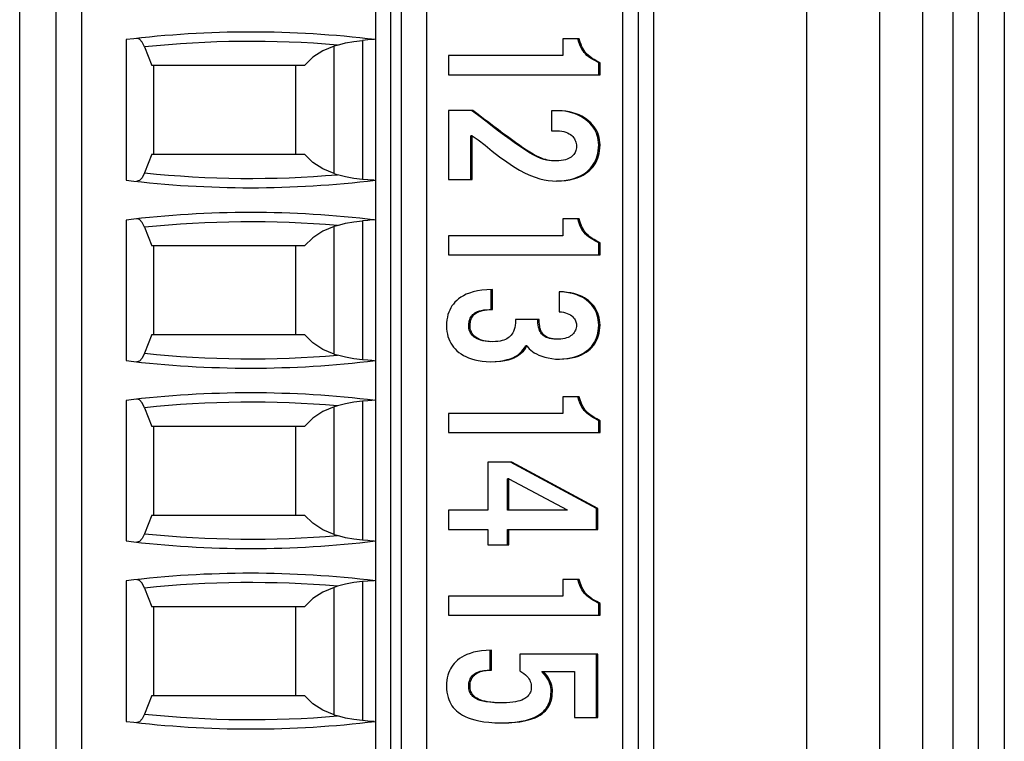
# Model space of a CAD drawing. Header units: millimetres. Extents: x 0 to 594, y 1 to 420.
# Tile 79 of 214: x 122 to 132, y 214 to 221. Entities that reach past the tile are written whole.
import ezdxf

# ---------------------------------------------------------------- set-up
doc = ezdxf.new("R2010")
doc.units = ezdxf.units.MM
doc.header["$LTSCALE"] = 32.67
for name, color, linetype in [('61753N-0_DXF_CONTINUOUS_LINE', 7, 'CONTINUOUS'), ('61758N-0_DXF_CONTINUOUS_LINE', 7, 'CONTINUOUS'), ('61787N-0_DXF_CONTINUOUS_LINE', 7, 'CONTINUOUS'), ('61852N-2_DXF_CONTINUOUS_LINE', 7, 'CONTINUOUS'), ('U2-PXC_18472DXF_CONTINUOUS_LINE', 7, 'CONTINUOUS')]:
    doc.layers.add(name, color=color, linetype=linetype)

msp = doc.modelspace()

# ---------------------------------------------------------------- linework, layer by layer
at = {"layer": '61753N-0_DXF_CONTINUOUS_LINE', "color": 9, "linetype": 'Continuous'}
msp.add_line((131.6919, 206.5187), (131.6919, 275.5187), dxfattribs=at)
at = {"layer": '61758N-0_DXF_CONTINUOUS_LINE', "color": 9, "linetype": 'Continuous'}
msp.add_line((122.3919, 204.4187), (122.3919, 264.6187), dxfattribs=at)
at = {"layer": '61758N-0_DXF_CONTINUOUS_LINE', "color": 7, "linetype": 'Continuous'}
msp.add_line((122.7419, 264.6187), (122.7419, 204.4187), dxfattribs=at)
at = {"layer": '61787N-0_DXF_CONTINUOUS_LINE', "color": 3, "linetype": 'Continuous'}
msp.add_line((131.9419, 283.7687), (131.9419, 198.2687), dxfattribs=at)
at = {"layer": '61852N-2_DXF_CONTINUOUS_LINE', "color": 9, "linetype": 'Continuous'}
for p, q in [((130.0277, 198.2687), (130.0277, 283.7687)), ((130.7348, 198.2687), (130.7348, 283.7687)), ((131.149, 283.7687), (131.149, 198.2687))]:
    msp.add_line(p, q, dxfattribs=at)
at = {"layer": '61852N-2_DXF_CONTINUOUS_LINE', "color": 7, "linetype": 'Continuous'}
msp.add_line((131.4419, 283.7687), (131.4419, 198.2687), dxfattribs=at)
at = {"layer": 'U2-PXC_18472DXF_CONTINUOUS_LINE', "color": 7, "linetype": 'Continuous'}
for p, q in [((122.9919, 240.1187), (122.9919, 208.5187)), ((125.8419, 240.1187), (125.8419, 208.5187)), ((126.3419, 208.5187), (126.3419, 240.1187)), ((128.2419, 208.5187), (128.2419, 240.1187)), ((128.5419, 208.5187), (128.5419, 240.1187)), ((123.424, 220.6255), (123.424, 219.2619)), ((127.8178, 220.6335), (127.6593, 220.6335)), ((127.6593, 220.6335), (127.6593, 220.4702)), ((123.6022, 220.5546), (123.6738, 220.3737)), ((125.474, 220.5724), (125.4419, 220.5621)), ((127.6593, 220.4702), (126.5516, 220.4702)), ((126.5516, 220.4702), (126.5516, 220.2849)), ((125.1553, 220.3737), (123.6738, 220.3737)), ((123.6919, 219.5137), (123.6919, 220.3737)), ((125.0669, 220.3737), (125.0669, 219.5137)), ((128.0205, 220.4011), (128.0076, 220.4011)), ((128.0076, 220.2849), (128.0076, 220.4011)), ((128.0205, 220.2849), (128.0205, 220.4011)), ((126.5516, 220.2849), (128.0205, 220.2849)), ((126.7863, 219.9393), (126.5516, 219.9393)), ((126.5516, 219.9393), (126.5516, 219.27)), ((127.6171, 219.9349), (127.5489, 219.9349)), ((127.5489, 219.9349), (127.5489, 219.7407)), ((126.7803, 219.6936), (126.7674, 219.6936)), ((126.7674, 219.27), (126.7674, 219.6936)), ((126.7803, 219.27), (126.7803, 219.6936)), ((127.5489, 219.7407), (127.6011, 219.7407)), ((123.6738, 219.5137), (123.6022, 219.3327)), ((123.6738, 219.5137), (125.1553, 219.5137)), ((125.4419, 219.3253), (125.474, 219.3149)), ((126.5516, 219.27), (126.7803, 219.27)), ((127.8178, 218.8864), (127.6593, 218.8864)), ((127.6593, 218.8864), (127.6593, 218.7232)), ((123.424, 218.8755), (123.424, 217.5119)), ((123.6022, 218.8046), (123.6738, 218.6237)), ((125.474, 218.8224), (125.4419, 218.8121)), ((127.6593, 218.7232), (126.5516, 218.7232)), ((126.5516, 218.7232), (126.5516, 218.5378)), ((125.1553, 218.6237), (123.6738, 218.6237)), ((123.6919, 217.7637), (123.6919, 218.6237)), ((125.0669, 218.6237), (125.0669, 217.7637)), ((128.0205, 218.654), (128.0076, 218.654)), ((128.0076, 218.5378), (128.0076, 218.654)), ((128.0205, 218.5378), (128.0205, 218.654)), ((126.5516, 218.5378), (128.0205, 218.5378)), ((126.964, 218.0069), (126.964, 218.2006)), ((126.977, 218.0069), (126.977, 218.201)), ((127.6232, 218.179), (127.6232, 217.9848)), ((127.4305, 217.9098), (127.2017, 217.9098)), ((123.6738, 217.7637), (123.6022, 217.5827)), ((123.6738, 217.7637), (125.1553, 217.7637)), ((127.3121, 217.6539), (127.2992, 217.6539)), ((125.4419, 217.5753), (125.474, 217.5649)), ((123.424, 217.1255), (123.424, 215.7619)), ((125.474, 217.0724), (125.4419, 217.0621)), ((127.8178, 217.1614), (127.6593, 217.1614)), ((127.6593, 217.1614), (127.6593, 216.9982)), ((123.6022, 217.0546), (123.6738, 216.8737)), ((127.6593, 216.9982), (126.5516, 216.9982)), ((126.5516, 216.9982), (126.5516, 216.8128)), ((128.0205, 216.929), (128.0076, 216.929)), ((128.0076, 216.8128), (128.0076, 216.929)), ((128.0205, 216.8128), (128.0205, 216.929)), ((125.1553, 216.8737), (123.6738, 216.8737)), ((123.6919, 216.0137), (123.6919, 216.8737)), ((125.0669, 216.8737), (125.0669, 216.0137)), ((126.5516, 216.8128), (128.0205, 216.8128)), ((127.1656, 216.526), (126.9328, 216.526)), ((126.9328, 216.526), (126.9328, 216.0598)), ((127.9875, 216.076), (127.1527, 216.526)), ((128.0004, 216.076), (127.1656, 216.526)), ((127.1375, 216.3643), (127.1246, 216.3643)), ((127.1246, 216.0598), (127.1246, 216.3643)), ((127.1375, 216.3643), (127.7034, 216.0627)), ((127.1375, 216.0598), (127.1375, 216.3643)), ((126.9328, 216.0598), (126.5516, 216.0598)), ((126.5516, 216.0598), (126.5516, 215.8745)), ((127.7034, 216.0598), (127.1246, 216.0598)), ((127.7034, 216.0627), (127.7034, 216.0598)), ((128.0004, 216.076), (127.9875, 216.076)), ((127.9875, 215.8745), (127.9875, 216.076)), ((128.0004, 215.8745), (128.0004, 216.076)), ((123.6738, 216.0137), (123.6022, 215.8327)), ((123.6738, 216.0137), (125.1553, 216.0137)), ((126.5516, 215.8745), (126.9328, 215.8745)), ((126.9328, 215.8745), (126.9328, 215.7259)), ((127.1246, 215.8745), (128.0004, 215.8745)), ((127.1246, 215.7259), (127.1246, 215.8745)), ((127.1375, 215.7259), (127.1375, 215.8745)), ((125.4419, 215.8253), (125.474, 215.8149)), ((126.9328, 215.7259), (127.1375, 215.7259)), ((123.424, 215.3755), (123.424, 214.0119)), ((127.8178, 215.3894), (127.6593, 215.3894)), ((127.6593, 215.3894), (127.6593, 215.2261)), ((123.6022, 215.3046), (123.6738, 215.1237)), ((125.474, 215.3224), (125.4419, 215.3121)), ((127.6593, 215.2261), (126.5516, 215.2261)), ((126.5516, 215.2261), (126.5516, 215.0408)), ((125.1553, 215.1237), (123.6738, 215.1237)), ((123.6919, 214.2637), (123.6919, 215.1237)), ((125.0669, 215.1237), (125.0669, 214.2637)), ((128.0205, 215.157), (128.0076, 215.157)), ((128.0076, 215.0408), (128.0076, 215.157)), ((128.0205, 215.0408), (128.0205, 215.157)), ((126.5516, 215.0408), (128.0205, 215.0408)), ((126.954, 214.5084), (126.954, 214.7021)), ((126.967, 214.5084), (126.967, 214.7025)), ((128.0004, 214.6628), (127.2419, 214.6628)), ((127.2419, 214.6628), (127.2419, 214.5025)), ((127.9875, 214.0495), (127.9875, 214.6628)), ((128.0004, 214.0495), (128.0004, 214.6628)), ((126.9533, 214.5085), (126.967, 214.5084)), ((127.4577, 214.4951), (127.7717, 214.4951)), ((127.7717, 214.4951), (127.7717, 214.0495)), ((123.6738, 214.2637), (123.6022, 214.0827)), ((123.6738, 214.2637), (125.1553, 214.2637)), ((125.4419, 214.0753), (125.474, 214.0649)), ((127.7717, 214.0495), (128.0004, 214.0495))]:
    msp.add_line(p, q, dxfattribs=at)
at = {"layer": 'U2-PXC_18472DXF_CONTINUOUS_LINE', "color": 9, "linetype": 'Continuous'}
for p, q in [((125.9919, 208.5187), (125.9919, 240.1187)), ((126.0919, 240.1187), (126.0919, 208.5187)), ((128.3919, 240.1187), (128.3919, 208.5187)), ((125.7169, 220.6176), (125.7169, 219.2698)), ((125.4419, 219.3253), (125.4419, 220.5621)), ((128.0205, 219.6039), (128.0076, 219.6039)), ((125.4419, 217.5753), (125.4419, 218.8121)), ((125.7169, 218.8676), (125.7169, 217.5198)), ((126.7603, 217.8495), (126.7473, 217.8495)), ((128.0205, 217.8554), (128.0076, 217.8554)), ((125.7169, 217.1176), (125.7169, 215.7698)), ((125.4419, 215.8253), (125.4419, 217.0621)), ((125.7169, 215.3676), (125.7169, 214.0198)), ((125.4419, 214.0753), (125.4419, 215.3121)), ((126.7603, 214.3569), (126.7473, 214.3569)), ((127.559, 214.3024), (127.546, 214.3024))]:
    msp.add_line(p, q, dxfattribs=at)
at = {"layer": 'U2-PXC_18472DXF_CONTINUOUS_LINE', "color": 7, "linetype": 'Continuous'}
for points in [[(123.6022, 220.5546), (123.5785, 220.6017), (123.5526, 220.6297), (123.5294, 220.6361)], [(125.474, 220.5724), (125.5505, 220.5933), (125.6317, 220.6085), (125.7169, 220.6176)], [(125.8302, 220.6264), (125.8069, 220.6261), (125.7678, 220.6221), (125.7169, 220.6176)], [(128.0076, 220.4011), (127.9772, 220.418), (127.9511, 220.4327), (127.9288, 220.4465), (127.91, 220.4598), (127.8941, 220.4728), (127.8804, 220.486), (127.868, 220.4999), (127.8565, 220.5151), (127.8456, 220.532), (127.8351, 220.5514), (127.8248, 220.5739), (127.8148, 220.6008), (127.8049, 220.6335)], [(128.0205, 220.4011), (127.9908, 220.4176), (127.965, 220.4322), (127.9418, 220.4464), (127.9221, 220.4604), (127.9055, 220.4742), (127.8909, 220.4886), (127.878, 220.5036), (127.8669, 220.5188), (127.856, 220.5364), (127.8454, 220.5568), (127.8365, 220.577), (127.8273, 220.6019), (127.8178, 220.6335)], [(125.4419, 220.5621), (125.3336, 220.517), (125.2361, 220.454), (125.1553, 220.3737)], [(127.5801, 219.448), (127.5505, 219.449), (127.5245, 219.4517), (127.5, 219.4562), (127.475, 219.4627), (127.448, 219.472), (127.4167, 219.4851), (127.3793, 219.5039), (127.3375, 219.5277), (127.2938, 219.555), (127.248, 219.5854), (127.1997, 219.619), (127.1485, 219.6556), (127.0943, 219.6954), (127.0369, 219.7382), (126.9762, 219.784), (126.9121, 219.8328), (126.8445, 219.8845), (126.7734, 219.9393)], [(127.5931, 219.448), (127.5701, 219.4486), (127.5497, 219.4502), (127.5307, 219.4527), (127.5122, 219.4563), (127.4935, 219.4611), (127.4739, 219.4672), (127.4526, 219.4752), (127.4289, 219.4855), (127.4023, 219.4986), (127.3726, 219.5147), (127.3408, 219.5335), (127.3078, 219.5543), (127.2736, 219.5768), (127.2381, 219.6011), (127.201, 219.6272), (127.1623, 219.655), (127.1218, 219.6846), (127.0796, 219.7159), (127.0356, 219.7489), (126.9897, 219.7836), (126.9418, 219.82), (126.892, 219.8581), (126.8402, 219.8978), (126.7863, 219.9393)], [(128.0205, 219.6039), (128.0196, 219.6287), (128.0168, 219.6523), (128.0123, 219.6755), (128.006, 219.6981), (127.998, 219.7198), (127.9883, 219.7408), (127.9769, 219.7609), (127.9638, 219.7804), (127.9488, 219.7993), (127.932, 219.8174), (127.9131, 219.8348), (127.8921, 219.8514), (127.8691, 219.867), (127.8439, 219.8815), (127.8171, 219.8945), (127.7879, 219.9061), (127.7564, 219.9161), (127.7237, 219.9241), (127.6899, 219.9299), (127.6543, 219.9336), (127.6171, 219.9349)], [(128.0076, 219.6039), (128.0067, 219.6283), (128.004, 219.6518), (127.9997, 219.6743), (127.9937, 219.6961), (127.9861, 219.7173), (127.9769, 219.7378), (127.9659, 219.7577), (127.9532, 219.7771), (127.9387, 219.796), (127.9222, 219.8142), (127.9037, 219.8318), (127.8831, 219.8486), (127.8602, 219.8645), (127.8351, 219.8793), (127.8077, 219.8929), (127.7781, 219.9049), (127.7464, 219.9153), (127.7129, 219.9236), (127.6778, 219.9298), (127.6414, 219.9336), (127.6171, 219.9344)], [(126.7803, 219.6936), (126.838, 219.6523), (126.9059, 219.6), (126.9757, 219.5447), (127.0471, 219.4893), (127.1159, 219.4388), (127.1805, 219.3952), (127.2404, 219.3591), (127.295, 219.3303), (127.3449, 219.3077), (127.3913, 219.2901), (127.4354, 219.2765), (127.4778, 219.2663), (127.5189, 219.2593), (127.559, 219.2552), (127.5991, 219.2539)], [(127.6011, 219.7407), (127.6264, 219.7397), (127.649, 219.737), (127.6699, 219.7327), (127.6894, 219.7268), (127.7063, 219.72), (127.7213, 219.7123), (127.7347, 219.7036), (127.7461, 219.6946), (127.7558, 219.6852), (127.7643, 219.6751), (127.7716, 219.6645), (127.7777, 219.6534), (127.7827, 219.6418), (127.7865, 219.6299), (127.7894, 219.6171), (127.7911, 219.604), (127.7917, 219.5892)], [(127.7917, 219.5892), (127.7911, 219.5755), (127.7895, 219.5631), (127.7867, 219.5511), (127.7829, 219.54), (127.7781, 219.5294), (127.7723, 219.5194), (127.7656, 219.5101), (127.7577, 219.5012), (127.7491, 219.4932), (127.7393, 219.4856), (127.728, 219.4782), (127.7146, 219.4712), (127.7008, 219.4654), (127.6847, 219.4599), (127.6655, 219.4551), (127.6447, 219.4514), (127.6211, 219.449), (127.5931, 219.448)], [(127.5991, 219.2539), (127.6475, 219.2554), (127.6905, 219.2596), (127.7286, 219.2658), (127.7648, 219.2744), (127.7998, 219.2855), (127.8302, 219.298), (127.8565, 219.3112), (127.8804, 219.3258), (127.9018, 219.3413), (127.9208, 219.3575), (127.9379, 219.3747), (127.9531, 219.3926), (127.9668, 219.4115), (127.9788, 219.4314), (127.9894, 219.4521), (127.9985, 219.4741), (128.0061, 219.4972), (128.0122, 219.5215), (128.0167, 219.5475), (128.0195, 219.5745), (128.0205, 219.6039)], [(127.5991, 219.2543), (127.6325, 219.2553), (127.6745, 219.2592), (127.7123, 219.2652), (127.7466, 219.273), (127.7776, 219.2823), (127.8058, 219.2929), (127.8314, 219.3048), (127.8546, 219.3176), (127.8757, 219.3315), (127.8949, 219.3462), (127.9123, 219.3618), (127.9282, 219.3783), (127.9425, 219.3956), (127.9554, 219.4139), (127.9669, 219.4332), (127.9771, 219.4536), (127.9859, 219.4751), (127.9934, 219.4978), (127.9993, 219.522), (128.0038, 219.5476), (128.0066, 219.5749), (128.0076, 219.6039)], [(125.4419, 219.3253), (125.3332, 219.3706), (125.2358, 219.4336), (125.1553, 219.5137)], [(123.6022, 219.3327), (123.5785, 219.2857), (123.5527, 219.2577), (123.5294, 219.2512)], [(125.7169, 219.2698), (125.6317, 219.2789), (125.5505, 219.294), (125.474, 219.3149)], [(125.8302, 219.261), (125.807, 219.2613), (125.768, 219.2652), (125.7169, 219.2698)], [(123.6022, 218.8046), (123.5785, 218.8517), (123.5526, 218.8797), (123.5294, 218.8861)], [(128.0076, 218.654), (127.9772, 218.6709), (127.9511, 218.6856), (127.9288, 218.6994), (127.91, 218.7127), (127.8941, 218.7258), (127.8804, 218.739), (127.868, 218.7529), (127.8565, 218.7681), (127.8456, 218.785), (127.8351, 218.8043), (127.8248, 218.8269), (127.8148, 218.8537), (127.8049, 218.8864)], [(128.0205, 218.654), (127.9908, 218.6705), (127.965, 218.6851), (127.9418, 218.6994), (127.9221, 218.7133), (127.9055, 218.7271), (127.8909, 218.7416), (127.878, 218.7565), (127.8669, 218.7717), (127.856, 218.7894), (127.8454, 218.8098), (127.8365, 218.8299), (127.8273, 218.8549), (127.8178, 218.8864)], [(125.4419, 218.8121), (125.3336, 218.767), (125.2361, 218.704), (125.1553, 218.6237)], [(125.474, 218.8224), (125.5505, 218.8433), (125.6317, 218.8585), (125.7169, 218.8676)], [(125.8302, 218.8764), (125.8069, 218.8761), (125.7678, 218.8721), (125.7169, 218.8676)], [(126.977, 218.201), (126.9215, 218.1993), (126.8732, 218.1948), (126.8312, 218.1881), (126.7897, 218.1785), (126.7535, 218.1671), (126.7225, 218.1547), (126.6956, 218.1413), (126.6708, 218.1265), (126.6495, 218.1113), (126.6303, 218.0951), (126.6134, 218.0783), (126.5983, 218.0607), (126.5848, 218.0421), (126.5729, 218.0226), (126.5626, 218.0021), (126.5535, 217.9802), (126.5461, 217.9574), (126.54, 217.9327), (126.5354, 217.9062), (126.5325, 217.8781), (126.5315, 217.8466)], [(128.0205, 217.8554), (128.0196, 217.8808), (128.017, 217.9049), (128.0127, 217.9285), (128.0068, 217.9508), (127.9995, 217.9721), (127.9908, 217.9923), (127.9807, 218.0115), (127.9692, 218.0298), (127.9563, 218.0473), (127.9422, 218.0636), (127.9263, 218.0794), (127.9093, 218.094), (127.8904, 218.1079), (127.8697, 218.1208), (127.8474, 218.1327), (127.8225, 218.1438), (127.7961, 218.1534), (127.7662, 218.162), (127.7368, 218.1685), (127.7035, 218.1738), (127.6658, 218.1775), (127.6232, 218.179)], [(128.0076, 217.8554), (128.0066, 217.8812), (128.0039, 217.906), (127.9995, 217.9296), (127.9935, 217.9521), (127.986, 217.9736), (127.977, 217.9941), (127.9665, 218.0136), (127.9546, 218.0323), (127.9411, 218.0501), (127.926, 218.067), (127.9093, 218.0831), (127.8908, 218.0982), (127.8704, 218.1125), (127.8479, 218.1258), (127.8232, 218.138), (127.7958, 218.149), (127.7657, 218.1587), (127.7324, 218.1668), (127.6957, 218.1731), (127.6551, 218.1773), (127.6232, 218.1785)], [(126.7473, 217.8495), (126.748, 217.8682), (126.75, 217.8844), (126.7529, 217.8985), (126.7567, 217.911), (126.7613, 217.9223), (126.7667, 217.9326), (126.7728, 217.942), (126.7798, 217.9507), (126.7877, 217.9589), (126.7968, 217.9666), (126.8072, 217.9739), (126.8193, 217.9807), (126.8335, 217.9871), (126.8503, 217.993), (126.8705, 217.9983), (126.8951, 218.0026), (126.9256, 218.0057), (126.964, 218.0069)], [(126.7603, 217.8495), (126.761, 217.8681), (126.7629, 217.8842), (126.7658, 217.8983), (126.7697, 217.9111), (126.7748, 217.9235), (126.7808, 217.9345), (126.7874, 217.9443), (126.7948, 217.9531), (126.8029, 217.961), (126.8121, 217.9684), (126.8223, 217.9752), (126.8343, 217.9817), (126.8468, 217.9873), (126.8614, 217.9925), (126.8792, 217.9973), (126.9001, 218.0014), (126.921, 218.0042), (126.9463, 218.0061), (126.977, 218.0069)], [(127.6232, 217.9848), (127.6456, 217.9832), (127.6662, 217.9801), (127.6854, 217.9754), (127.7036, 217.9692), (127.7193, 217.9622), (127.7336, 217.9542), (127.7459, 217.9455), (127.7562, 217.9367), (127.765, 217.9275), (127.7725, 217.9178), (127.7786, 217.908), (127.7834, 217.8982), (127.787, 217.8883), (127.7896, 217.8781), (127.7912, 217.8677), (127.7917, 217.8569)], [(126.5315, 217.8466), (126.5324, 217.8198), (126.5352, 217.7942), (126.5398, 217.7693), (126.5461, 217.7455), (126.554, 217.7229), (126.5634, 217.7012), (126.5744, 217.6806), (126.5868, 217.661), (126.6008, 217.6422), (126.6161, 217.6246), (126.6333, 217.6076), (126.652, 217.5918), (126.6725, 217.5768), (126.6951, 217.5628), (126.7194, 217.55), (126.7466, 217.5381), (126.7753, 217.5278), (126.8079, 217.5185), (126.8399, 217.5116), (126.8761, 217.506), (126.9169, 217.5023), (126.9629, 217.5009)], [(126.962, 217.6951), (126.9329, 217.6961), (126.9066, 217.699), (126.883, 217.7034), (126.8622, 217.7091), (126.8439, 217.7157), (126.8277, 217.7231), (126.8137, 217.7311), (126.8014, 217.7396), (126.7907, 217.7485), (126.7815, 217.7577), (126.7735, 217.7674), (126.7667, 217.7774), (126.7609, 217.7879), (126.7562, 217.7989), (126.7524, 217.8104), (126.7497, 217.8226), (126.7479, 217.8356), (126.7473, 217.8495)], [(126.975, 217.6951), (126.9445, 217.6962), (126.9178, 217.6993), (126.8932, 217.7041), (126.8707, 217.7105), (126.8517, 217.7179), (126.8347, 217.7263), (126.82, 217.7355), (126.8078, 217.7448), (126.7975, 217.7545), (126.7883, 217.765), (126.7807, 217.7758), (126.7744, 217.7869), (126.7693, 217.7983), (126.7655, 217.81), (126.7626, 217.8225), (126.7609, 217.8353), (126.7603, 217.8495)], [(127.2017, 217.9098), (127.2003, 217.8788), (127.1974, 217.8534), (127.1934, 217.8325), (127.1876, 217.8121), (127.1811, 217.7951), (127.1741, 217.7809), (127.1665, 217.7687), (127.1581, 217.7576), (127.1491, 217.7478), (127.1394, 217.739), (127.1285, 217.731), (127.1167, 217.7237), (127.1034, 217.7171), (127.0882, 217.711), (127.0709, 217.7057), (127.0518, 217.7014), (127.0309, 217.6982), (127.0056, 217.6959), (126.975, 217.6951)], [(127.6042, 217.7201), (127.5734, 217.7211), (127.5491, 217.7238), (127.5294, 217.7275), (127.5132, 217.7321), (127.4994, 217.7374), (127.4876, 217.7432), (127.4773, 217.7496), (127.4681, 217.7566), (127.4599, 217.7642), (127.4525, 217.7726), (127.4458, 217.782), (127.4396, 217.7925), (127.434, 217.8046), (127.429, 217.8185), (127.4247, 217.8349), (127.4211, 217.8547), (127.4186, 217.8791), (127.4176, 217.9098)], [(127.6171, 217.7201), (127.5894, 217.7209), (127.5668, 217.7231), (127.5483, 217.7262), (127.5299, 217.7309), (127.5145, 217.7364), (127.5019, 217.7424), (127.4912, 217.7489), (127.4814, 217.7563), (127.473, 217.7641), (127.4656, 217.7725), (127.4589, 217.7818), (127.4531, 217.7916), (127.4478, 217.8026), (127.4429, 217.8155), (127.4385, 217.8309), (127.4353, 217.8468), (127.4328, 217.8641), (127.4312, 217.8849), (127.4305, 217.9098)], [(127.7917, 217.8569), (127.7911, 217.8429), (127.7893, 217.83), (127.7864, 217.8181), (127.7825, 217.8068), (127.7773, 217.7957), (127.771, 217.7854), (127.7637, 217.7757), (127.7554, 217.7668), (127.7462, 217.7586), (127.7356, 217.7508), (127.7234, 217.7436), (127.7105, 217.7374), (127.6957, 217.7318), (127.6787, 217.7269), (127.6605, 217.7233), (127.6403, 217.721), (127.6171, 217.7201)], [(127.6272, 217.5263), (127.6581, 217.5273), (127.6978, 217.5313), (127.7339, 217.5373), (127.7666, 217.5452), (127.7962, 217.5547), (127.8232, 217.5656), (127.8477, 217.5776), (127.87, 217.5908), (127.8902, 217.605), (127.9085, 217.6201), (127.9252, 217.6362), (127.9402, 217.6532), (127.9537, 217.6711), (127.9657, 217.69), (127.9762, 217.7099), (127.9854, 217.731), (127.993, 217.7531), (127.9992, 217.7766), (128.0037, 217.8014), (128.0066, 217.8276), (128.0076, 217.8554)], [(127.6272, 217.5259), (127.6709, 217.5273), (127.7101, 217.5312), (127.7452, 217.537), (127.7783, 217.5449), (127.811, 217.5554), (127.8396, 217.5671), (127.8644, 217.5797), (127.8869, 217.5934), (127.9074, 217.6083), (127.9254, 217.6237), (127.9418, 217.6401), (127.9563, 217.6572), (127.9694, 217.6753), (127.981, 217.6942), (127.991, 217.7139), (127.9997, 217.7347), (128.007, 217.7564), (128.0127, 217.7792), (128.017, 217.8034), (128.0196, 217.8284), (128.0205, 217.8554)], [(125.4419, 217.5753), (125.3332, 217.6206), (125.2358, 217.6836), (125.1553, 217.7637)], [(126.9629, 217.5013), (127.0045, 217.5025), (127.0498, 217.5068), (127.0882, 217.5131), (127.1211, 217.5208), (127.1497, 217.5299), (127.1746, 217.5399), (127.1966, 217.5509), (127.2162, 217.5627), (127.2337, 217.5754), (127.2495, 217.5889), (127.2638, 217.6034), (127.2768, 217.6189), (127.2885, 217.6357), (127.2992, 217.6539)], [(126.9629, 217.5009), (127.0149, 217.5024), (127.0585, 217.5063), (127.0983, 217.5125), (127.1315, 217.5201), (127.1614, 217.5294), (127.1871, 217.5397), (127.2092, 217.5507), (127.2295, 217.5629), (127.2474, 217.5759), (127.2631, 217.5895), (127.2772, 217.6039), (127.2899, 217.6191), (127.3015, 217.6357), (127.3121, 217.6539)], [(127.3121, 217.6539), (127.3225, 217.6402), (127.3347, 217.6268), (127.349, 217.6134), (127.365, 217.6008), (127.3832, 217.5885), (127.4045, 217.5763), (127.4283, 217.565), (127.4551, 217.5544), (127.4854, 217.5448), (127.518, 217.537), (127.5533, 217.5309), (127.5898, 217.5272), (127.6272, 217.5259)], [(123.6022, 217.5827), (123.5785, 217.5357), (123.5527, 217.5077), (123.5294, 217.5012)], [(125.7169, 217.5198), (125.6317, 217.5289), (125.5505, 217.544), (125.474, 217.5649)], [(125.8302, 217.511), (125.807, 217.5113), (125.768, 217.5152), (125.7169, 217.5198)], [(123.6022, 217.0546), (123.5785, 217.1017), (123.5526, 217.1297), (123.5294, 217.1361)], [(125.7169, 217.1176), (125.6317, 217.1085), (125.5505, 217.0933), (125.474, 217.0724)], [(125.8302, 217.1264), (125.8069, 217.1261), (125.7678, 217.1221), (125.7169, 217.1176)], [(128.0076, 216.929), (127.9772, 216.9459), (127.9511, 216.9606), (127.9288, 216.9744), (127.91, 216.9877), (127.8941, 217.0008), (127.8804, 217.014), (127.868, 217.0279), (127.8565, 217.0431), (127.8456, 217.06), (127.8351, 217.0793), (127.8248, 217.1019), (127.8148, 217.1287), (127.8049, 217.1614)], [(128.0205, 216.929), (127.9908, 216.9456), (127.965, 216.9601), (127.9418, 216.9744), (127.9221, 216.9883), (127.9055, 217.0021), (127.8909, 217.0166), (127.878, 217.0315), (127.8669, 217.0467), (127.856, 217.0644), (127.8454, 217.0848), (127.8365, 217.1049), (127.8273, 217.1299), (127.8178, 217.1614)], [(125.4419, 217.0621), (125.3336, 217.017), (125.2361, 216.954), (125.1553, 216.8737)], [(125.4419, 215.8253), (125.3332, 215.8706), (125.2358, 215.9336), (125.1553, 216.0137)], [(123.6022, 215.8327), (123.5785, 215.7857), (123.5527, 215.7577), (123.5294, 215.7512)], [(125.7169, 215.7698), (125.6317, 215.7789), (125.5505, 215.794), (125.474, 215.8149)], [(125.8302, 215.761), (125.807, 215.7613), (125.768, 215.7652), (125.7169, 215.7698)], [(123.6022, 215.3046), (123.5785, 215.3517), (123.5526, 215.3797), (123.5294, 215.3861)], [(125.7169, 215.3676), (125.6317, 215.3585), (125.5505, 215.3433), (125.474, 215.3224)], [(125.8302, 215.3764), (125.8069, 215.3761), (125.7678, 215.3721), (125.7169, 215.3676)], [(128.0076, 215.157), (127.9772, 215.1738), (127.9511, 215.1886), (127.9288, 215.2024), (127.91, 215.2157), (127.8941, 215.2287), (127.8804, 215.2419), (127.868, 215.2558), (127.8565, 215.271), (127.8456, 215.2879), (127.8351, 215.3073), (127.8248, 215.3298), (127.8148, 215.3567), (127.8049, 215.3894)], [(128.0205, 215.157), (127.9908, 215.1735), (127.965, 215.188), (127.9418, 215.2023), (127.9221, 215.2163), (127.9055, 215.2301), (127.8909, 215.2445), (127.878, 215.2594), (127.8669, 215.2747), (127.856, 215.2923), (127.8454, 215.3127), (127.8365, 215.3329), (127.8273, 215.3578), (127.8178, 215.3894)], [(125.4419, 215.3121), (125.3336, 215.267), (125.2361, 215.204), (125.1553, 215.1237)], [(126.967, 214.7025), (126.9174, 214.701), (126.8724, 214.6969), (126.8316, 214.6905), (126.7936, 214.682), (126.7599, 214.672), (126.7301, 214.6608), (126.7032, 214.6484), (126.679, 214.635), (126.6575, 214.6208), (126.6383, 214.6059), (126.6212, 214.5904), (126.6059, 214.5742), (126.5921, 214.5571), (126.5799, 214.5393), (126.5692, 214.5208), (126.5596, 214.501), (126.5515, 214.4805), (126.5448, 214.4589), (126.5391, 214.435), (126.5351, 214.4106), (126.5325, 214.384), (126.5315, 214.3539)], [(126.7473, 214.3569), (126.748, 214.3723), (126.7498, 214.3866), (126.7528, 214.3997), (126.7567, 214.4119), (126.7616, 214.4233), (126.7674, 214.434), (126.7742, 214.444), (126.782, 214.4534), (126.7909, 214.4623), (126.801, 214.4707), (126.8125, 214.4785), (126.8256, 214.4857), (126.8405, 214.4922), (126.8575, 214.498), (126.877, 214.5027), (126.8992, 214.5063), (126.9248, 214.5083), (126.9404, 214.5086)], [(126.7603, 214.3569), (126.7609, 214.3722), (126.7627, 214.3862), (126.7656, 214.3991), (126.7694, 214.4112), (126.7743, 214.4229), (126.7802, 214.4338), (126.7871, 214.444), (126.7949, 214.4534), (126.8032, 214.4618), (126.8127, 214.4697), (126.8235, 214.4772), (126.8358, 214.4843), (126.8481, 214.49), (126.8622, 214.4954), (126.8788, 214.5002), (126.8977, 214.5042), (126.9169, 214.5068), (126.9398, 214.5083), (126.9533, 214.5085)], [(127.2419, 214.5025), (127.2637, 214.4896), (127.2822, 214.4767), (127.2984, 214.4632), (127.3115, 214.4501), (127.3227, 214.4368), (127.3316, 214.424), (127.3389, 214.4112), (127.3446, 214.3984), (127.3489, 214.3856), (127.3518, 214.373), (127.3536, 214.36), (127.3543, 214.3466)], [(127.546, 214.3024), (127.5452, 214.3224), (127.543, 214.3413), (127.5394, 214.3595), (127.5343, 214.3773), (127.5277, 214.3949), (127.5194, 214.4127), (127.5089, 214.431), (127.4958, 214.4504), (127.4791, 214.4716), (127.4577, 214.4951)], [(127.559, 214.3024), (127.5582, 214.3226), (127.5559, 214.3416), (127.5521, 214.3604), (127.5468, 214.3787), (127.5399, 214.3967), (127.5313, 214.4146), (127.5206, 214.433), (127.5074, 214.4523), (127.491, 214.4728), (127.4707, 214.4951)], [(126.5315, 214.3539), (126.5325, 214.3232), (126.5354, 214.2956), (126.54, 214.2696), (126.5463, 214.2449), (126.5539, 214.2227), (126.563, 214.2016), (126.5733, 214.1822), (126.5849, 214.1641), (126.5978, 214.1469), (126.6123, 214.1305), (126.6284, 214.115), (126.646, 214.1003), (126.6661, 214.086), (126.6883, 214.0725), (126.7133, 214.0597), (126.7414, 214.0475), (126.7708, 214.0369), (126.8054, 214.0267), (126.8465, 214.0173), (126.8938, 214.0092), (126.9425, 214.0035), (127.0004, 213.9995), (127.0693, 213.998)], [(127.0624, 214.1921), (127.0008, 214.1935), (126.952, 214.1971), (126.9134, 214.2023), (126.8829, 214.2085), (126.8587, 214.2153), (126.8389, 214.2226), (126.8227, 214.2301), (126.8091, 214.2379), (126.7977, 214.2459), (126.7879, 214.2541), (126.7795, 214.2627), (126.7723, 214.2716), (126.766, 214.281), (126.7607, 214.291), (126.7562, 214.3018), (126.7525, 214.3134), (126.7498, 214.3263), (126.748, 214.3406), (126.7473, 214.3569)], [(127.0753, 214.1921), (127.0313, 214.1928), (126.9942, 214.1946), (126.9625, 214.1974), (126.9301, 214.2017), (126.9034, 214.2068), (126.8813, 214.2124), (126.8595, 214.2196), (126.8408, 214.2275), (126.8258, 214.2356), (126.8135, 214.2437), (126.8023, 214.2528), (126.793, 214.262), (126.7853, 214.2715), (126.7788, 214.2813), (126.7733, 214.2916), (126.7689, 214.3024), (126.7653, 214.3142), (126.7626, 214.327), (126.7609, 214.3408), (126.7603, 214.3569)], [(127.0693, 213.9983), (127.1357, 214), (127.2002, 214.0053), (127.2534, 214.0129), (127.2978, 214.0221), (127.3351, 214.0324), (127.3669, 214.0437), (127.3941, 214.0557), (127.4176, 214.0682), (127.438, 214.0812), (127.4559, 214.0947), (127.4716, 214.1087), (127.4854, 214.1232), (127.4975, 214.1383), (127.5082, 214.1542), (127.5176, 214.171), (127.5257, 214.1888), (127.5326, 214.2079), (127.5381, 214.2284), (127.5423, 214.2508), (127.545, 214.2753), (127.546, 214.3024)], [(127.0693, 213.998), (127.1363, 213.9994), (127.1928, 214.0032), (127.2414, 214.0089), (127.2885, 214.0171), (127.3277, 214.0264), (127.3604, 214.0365), (127.3903, 214.048), (127.4164, 214.0604), (127.4392, 214.0734), (127.4587, 214.0867), (127.4755, 214.1003), (127.4905, 214.1147), (127.5035, 214.1294), (127.5149, 214.1446), (127.5249, 214.1605), (127.5336, 214.1773), (127.5409, 214.1946), (127.547, 214.2129), (127.5521, 214.2331), (127.5557, 214.2539), (127.5581, 214.2767), (127.559, 214.3024)], [(127.3543, 214.3466), (127.3536, 214.3317), (127.3519, 214.3186), (127.349, 214.3061), (127.3452, 214.2946), (127.3404, 214.2841), (127.3348, 214.2743), (127.3282, 214.265), (127.3206, 214.2565), (127.3118, 214.2481), (127.3021, 214.2405), (127.2912, 214.2333), (127.278, 214.2261), (127.262, 214.2189), (127.2441, 214.2125), (127.2251, 214.2072), (127.2021, 214.2021), (127.1742, 214.1978), (127.1467, 214.1949), (127.1141, 214.1929), (127.0753, 214.1921)], [(125.4419, 214.0753), (125.3332, 214.1206), (125.2358, 214.1836), (125.1553, 214.2637)], [(123.6022, 214.0827), (123.5785, 214.0357), (123.5527, 214.0077), (123.5294, 214.0012)], [(125.7169, 214.0198), (125.6317, 214.0289), (125.5505, 214.044), (125.474, 214.0649)], [(125.8302, 214.011), (125.807, 214.0113), (125.768, 214.0152), (125.7169, 214.0198)]]:
    msp.add_lwpolyline(points, dxfattribs=at)
for centre, start, end in [((124.6319, 210.6987), 83.05018, 96.93798), ((124.6319, 229.1887), 263.06202, 276.94982), ((124.6319, 208.9487), 83.05018, 96.93798), ((124.6319, 227.4387), 263.06202, 276.94982), ((124.6319, 207.1987), 83.05018, 96.93798), ((124.6319, 225.6887), 263.06202, 276.94982), ((124.6319, 205.4487), 83.05018, 96.93798), ((124.6319, 223.9387), 263.06202, 276.94982)]:
    msp.add_arc(centre, 10, start, end, dxfattribs=at)
at = {"layer": 'U2-PXC_18472DXF_CONTINUOUS_LINE', "color": 9, "linetype": 'Continuous'}
for centre, start, end in [((124.6319, 210.6987), 85.12552, 95.96473), ((124.6319, 229.1887), 264.03527, 274.87448), ((124.6319, 208.9487), 85.12552, 95.96473), ((124.6319, 227.4387), 264.03527, 274.87448), ((124.6319, 207.1987), 85.12552, 95.96473), ((124.6319, 225.6887), 264.03527, 274.87448), ((124.6319, 205.4487), 85.12552, 95.96473), ((124.6319, 223.9387), 264.03527, 274.87448)]:
    msp.add_arc(centre, 9.9096, start, end, dxfattribs=at)

doc.saveas('drawing.dxf')
